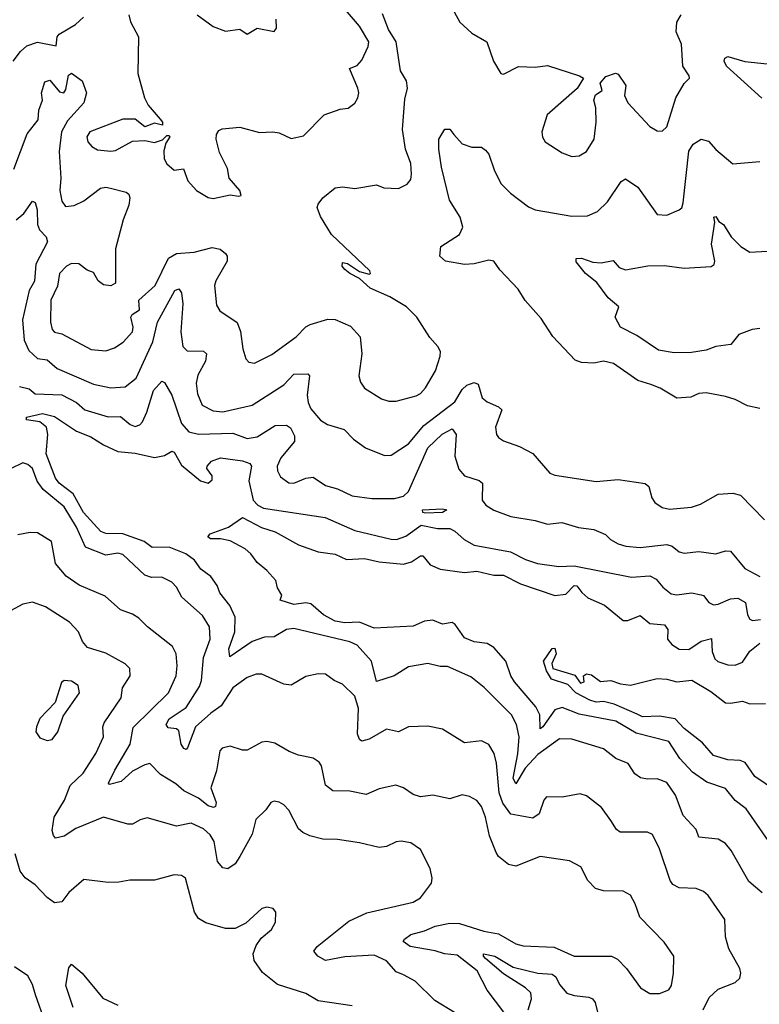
# Model space of a CAD drawing. Extents: x 1843161 to 1959474, y 907081 to 1016326.
# Tile 225 of 256: x 1867562 to 1870593, y 1009898 to 1013935. Entities that reach past the tile are written whole.
import ezdxf

# ---------------------------------------------------------------- set-up
doc = ezdxf.new("R2010")
doc.units = 0

msp = doc.modelspace()

# ---------------------------------------------------------------- linework, layer by layer
at = {"layer": '0CON20XD'}
for points in [[(1868009.1, 1013955), (1868016.4, 1013926.4), (1868048.5, 1013865), (1868046.9, 1013715), (1868073.3, 1013615), (1868088.5, 1013585), (1868137.6, 1013527.6), (1868148, 1013515), (1868147.5, 1013502.5), (1868115, 1013510.6), (1868075, 1013495.6), (1868035, 1013527.1), (1867985, 1013528), (1867850, 1013475), (1867837.1, 1013455), (1867841.4, 1013435), (1867858, 1013415), (1867881.3, 1013401.3), (1867935, 1013395.6), (1867955, 1013399.5), (1868025, 1013436.9), (1868075, 1013440.4), (1868115, 1013431.2), (1868147.6, 1013442.4), (1868165, 1013460), (1868175, 1013460), (1868177.5, 1013455), (1868160.6, 1013429.4), (1868152.9, 1013397.1), (1868154.6, 1013365), (1868165, 1013344.3), (1868195, 1013318.1), (1868233.9, 1013323.9), (1868251.4, 1013275), (1868286.7, 1013235), (1868335, 1013206), (1868355, 1013202.5), (1868425, 1013217.8), (1868458.3, 1013211.7), (1868470, 1013215), (1868464.2, 1013235), (1868421.2, 1013285), (1868413.3, 1013325), (1868381.2, 1013391.2), (1868366.9, 1013445), (1868369.2, 1013465), (1868378.8, 1013481.2), (1868392.3, 1013487.7), (1868465, 1013494.4), (1868545, 1013472.5), (1868600, 1013475), (1868625, 1013471.5), (1868675, 1013447.5), (1868725, 1013459.5), (1868810, 1013545), (1868875, 1013568), (1868907.7, 1013572.3), (1868935, 1013593.3), (1868948, 1013615), (1868952.5, 1013635), (1868948.6, 1013655), (1868913.3, 1013735), (1868945, 1013748), (1868965, 1013770), (1868990.9, 1013825), (1868993.1, 1013845), (1868955, 1013909.5), (1868855, 1014026.9)], [(1869313.1, 1014023.1), (1869365.7, 1013925), (1869415, 1013880), (1869476.7, 1013845), (1869504.2, 1013765), (1869534, 1013715), (1869545, 1013712), (1869607, 1013743), (1869675, 1013740.8), (1869725, 1013747.5), (1869855.8, 1013705.8), (1869872.5, 1013695), (1869846.9, 1013653.1), (1869724.6, 1013545.4), (1869702.5, 1013475), (1869704.3, 1013454.3), (1869716.2, 1013435), (1869785, 1013390), (1869825, 1013374.3), (1869855, 1013377.5), (1869884.5, 1013395.5), (1869916.4, 1013445), (1869925.4, 1013515), (1869923.3, 1013573.3), (1869915.8, 1013605), (1869922.7, 1013627.3), (1869950, 1013645), (1869941.2, 1013675), (1869965, 1013702.5), (1870003.6, 1013716.4), (1870015, 1013712.5), (1870046.2, 1013665), (1870041.2, 1013625), (1870055, 1013594), (1870145, 1013498), (1870175, 1013480), (1870195, 1013478), (1870214.4, 1013495.6), (1870251.4, 1013615), (1870285.7, 1013674.3), (1870306.7, 1013695), (1870306.2, 1013705), (1870280.6, 1013745), (1870274.5, 1013835), (1870252.5, 1013885), (1870255.6, 1013925), (1870273.1, 1013955)], [(1867537.8, 1013322.2), (1867593.2, 1013466.8), (1867638.1, 1013525), (1867640.3, 1013565), (1867655.2, 1013605), (1867651.8, 1013635), (1867665, 1013680), (1867685, 1013687.5), (1867725, 1013639.2), (1867742.5, 1013635), (1867751.2, 1013648.8), (1867762.7, 1013707.3), (1867775, 1013716.4), (1867818.8, 1013685), (1867835.5, 1013635.5), (1867825, 1013594.4), (1867758.7, 1013521.3), (1867733.4, 1013475), (1867723.9, 1013395), (1867731.2, 1013285), (1867727.1, 1013235), (1867735, 1013191.2), (1867749.5, 1013169.5), (1867785, 1013173.2), (1867825, 1013193.1), (1867892.9, 1013245), (1867915, 1013249.2), (1867933.9, 1013243.9), (1867998.5, 1013228.5), (1868009.3, 1013219.3), (1868013.3, 1013205), (1868009.5, 1013175), (1867985.6, 1013115), (1867954.6, 1012995.4), (1867954.4, 1012855.6), (1867935, 1012844.2), (1867905, 1012848.6), (1867884, 1012864), (1867865, 1012899.2), (1867838.3, 1012908.3), (1867805, 1012933.8), (1867775, 1012936.1), (1867754.5, 1012925), (1867725.4, 1012895), (1867717.6, 1012842.4), (1867689.6, 1012785), (1867687.9, 1012695), (1867695.6, 1012665), (1867705, 1012654.5), (1867735, 1012646.9), (1867855, 1012582.3), (1867915, 1012577.5), (1867950.2, 1012589.8), (1867986.5, 1012613.5), (1868024.2, 1012655), (1868027.1, 1012675), (1868018, 1012715), (1868022.9, 1012727.1), (1868053.3, 1012745), (1868050, 1012785), (1868118, 1012845), (1868172.2, 1012957.8), (1868205, 1012976.9), (1868277.4, 1012982.6), (1868351.3, 1013001.3), (1868384, 1012994), (1868405, 1012976.7), (1868412.5, 1012965), (1868413.1, 1012945), (1868365.6, 1012865), (1868360, 1012845), (1868368.9, 1012765), (1868382.1, 1012742.1), (1868453.3, 1012693.3), (1868466.7, 1012656.7), (1868476.1, 1012586.1), (1868488.6, 1012545), (1868500.7, 1012530.7), (1868525, 1012526.9), (1868595, 1012562.7), (1868695, 1012634.3), (1868735, 1012675.6), (1868752, 1012685), (1868825, 1012707.8), (1868855, 1012706.5), (1868918.3, 1012678.3), (1868957.5, 1012635), (1868964.4, 1012565), (1868951.9, 1012475), (1868959.3, 1012449.3), (1868975.8, 1012425), (1869045, 1012381.1), (1869075, 1012370.9), (1869105, 1012371.5), (1869187.3, 1012392.7), (1869205, 1012402.9), (1869225, 1012425.8), (1869265.6, 1012495), (1869286, 1012555), (1869286.2, 1012575), (1869276.2, 1012595), (1869242.7, 1012632.7), (1869189.4, 1012715), (1869147.6, 1012757.6), (1869079.1, 1012799.1), (1868998.8, 1012835), (1868955, 1012873.8), (1868915, 1012894), (1868895, 1012911.2), (1868884.2, 1012925), (1868885, 1012940), (1868905.6, 1012935.6), (1868955, 1012902.5), (1868995, 1012892.5), (1869000, 1012895), (1868996.7, 1012905), (1868839.4, 1013055), (1868795, 1013128.8), (1868781.9, 1013165), (1868785, 1013178.8), (1868804.6, 1013205.4), (1868855, 1013245.6), (1868885, 1013249.4), (1868935, 1013243.8), (1869025, 1013258.2), (1869055, 1013245.6), (1869115, 1013243.1), (1869149.7, 1013260.3), (1869165, 1013280), (1869168.3, 1013301.7), (1869165.3, 1013345), (1869143.4, 1013405), (1869130.7, 1013485), (1869141, 1013609), (1869151.1, 1013655), (1869147.9, 1013685), (1869122.7, 1013725), (1869104.7, 1013844.7), (1869073.6, 1013895), (1869048.8, 1013958.8)], [(1868290, 1013955), (1868355, 1013907.5), (1868405, 1013888), (1868465, 1013896), (1868495, 1013876), (1868535, 1013900), (1868605, 1013886.7), (1868615, 1013900), (1868612.7, 1013937.3)], [(1867535.3, 1013765), (1867565.3, 1013805), (1867591.6, 1013828.4), (1867635, 1013843), (1867711.7, 1013828.3), (1867716.2, 1013865), (1867723.7, 1013876.3), (1867791.1, 1013915), (1867823.7, 1013946.3)], [(1870603.5, 1013613.5), (1870458.9, 1013745), (1870449.4, 1013765), (1870452.2, 1013777.8), (1870465, 1013784), (1870534.6, 1013764.6), (1870625, 1013754.6)], [(1870595, 1012341.1), (1870545, 1012352.2), (1870495, 1012377.8), (1870455, 1012390), (1870375, 1012405.8), (1870345, 1012402), (1870313.1, 1012386.9), (1870255, 1012383.5), (1870187.5, 1012425), (1870148.7, 1012438.7), (1870095, 1012455.5), (1869995.5, 1012525.5), (1869955, 1012535.4), (1869915, 1012527.5), (1869865, 1012529.5), (1869838.7, 1012538.7), (1869746.5, 1012636.5), (1869699.4, 1012709.4), (1869633.2, 1012783.2), (1869605, 1012830.8), (1869529.9, 1012909.9), (1869504.7, 1012944.7), (1869485, 1012949.2), (1869425, 1012934.1), (1869385, 1012931.1), (1869306.7, 1012945), (1869283.8, 1012965), (1869287.5, 1013005), (1869364, 1013055), (1869378.1, 1013085), (1869367.5, 1013125), (1869324, 1013195), (1869290.5, 1013330.5), (1869279.5, 1013405), (1869280.6, 1013445), (1869305, 1013486.7), (1869325, 1013486.7), (1869342, 1013465), (1869375.8, 1013425.8), (1869415, 1013412), (1869455, 1013412.5), (1869470.9, 1013400.9), (1869485, 1013383.8), (1869507.5, 1013315), (1869535, 1013262.9), (1869573.7, 1013223.7), (1869648.1, 1013168.1), (1869675, 1013155.4), (1869825, 1013130), (1869888.9, 1013131.1), (1869930.6, 1013149.4), (1869971.7, 1013188.3), (1870027.5, 1013272.5), (1870045, 1013282.5), (1870095, 1013249.2), (1870175, 1013136.7), (1870215, 1013133.8), (1870265, 1013156.2), (1870275.5, 1013164.5), (1870281.9, 1013185), (1870304.3, 1013395.8), (1870322.2, 1013425), (1870355, 1013445.6), (1870385, 1013437.8), (1870415, 1013402.9), (1870485, 1013344), (1870595, 1013353.3)], [(1867548.1, 1013115), (1867578.9, 1013141.1), (1867615, 1013191.4), (1867625.3, 1013185.3), (1867634.2, 1013155), (1867634.6, 1013095), (1867643.2, 1013073.2), (1867670, 1013045), (1867675.4, 1013025), (1867627.8, 1012932.2), (1867623.1, 1012863.1), (1867600.4, 1012825), (1867573.5, 1012705), (1867580.5, 1012620.5), (1867599.3, 1012579.3), (1867635, 1012546.1), (1867675, 1012540.7), (1867715.2, 1012505.2), (1867865, 1012440.3), (1867935, 1012425.9), (1867995, 1012430), (1868038.8, 1012465), (1868108.1, 1012615), (1868126.8, 1012695), (1868197.5, 1012825), (1868215, 1012831.8), (1868224.7, 1012815), (1868230.8, 1012770.8), (1868222, 1012655), (1868230.4, 1012595), (1868248, 1012578), (1868315, 1012575.5), (1868327.3, 1012565), (1868323.6, 1012535), (1868292.2, 1012477.8), (1868285.7, 1012445), (1868291, 1012401), (1868310.5, 1012355), (1868355, 1012331.1), (1868395, 1012327.9), (1868515, 1012355.3), (1868645, 1012438.2), (1868685, 1012481.2), (1868743.1, 1012483.1), (1868749.4, 1012475), (1868739.8, 1012395), (1868743.9, 1012365), (1868755, 1012339.5), (1868795, 1012292.9), (1868823.3, 1012275), (1868892, 1012255), (1868930, 1012215), (1868979.1, 1012179.1), (1869057.7, 1012147.7), (1869085, 1012150), (1869155, 1012196.2), (1869218.2, 1012271.8), (1869345, 1012368.9), (1869375, 1012418.2), (1869395, 1012436.8), (1869425, 1012447.3), (1869441.1, 1012441.1), (1869458.2, 1012385), (1869478.2, 1012368.2), (1869525, 1012348.2), (1869537.5, 1012335), (1869511.5, 1012265), (1869516.2, 1012235), (1869525, 1012221.5), (1869545, 1012207.7), (1869610.8, 1012185), (1869665, 1012156.4), (1869735, 1012076.2), (1869755, 1012067.5), (1869925, 1012042.2), (1870015, 1012049.6), (1870125, 1012033.3), (1870140.7, 1012020.7), (1870152.9, 1011975), (1870165.8, 1011955), (1870195, 1011935.6), (1870225, 1011927.9), (1870315, 1011936.1), (1870351.7, 1011948.3), (1870425, 1011990), (1870485, 1011994.4), (1870516, 1011985), (1870615, 1011884.4)], [(1870595, 1012669.2), (1870564.7, 1012665.3), (1870509.2, 1012645), (1870476.4, 1012603.6), (1870415, 1012595.4), (1870375, 1012579.6), (1870315, 1012570.4), (1870245, 1012569.1), (1870180.2, 1012580.2), (1870090.9, 1012640.9), (1870024, 1012675), (1870003.3, 1012715), (1870018.3, 1012758.3), (1869974.1, 1012794.1), (1869927.6, 1012857.6), (1869881.4, 1012895), (1869842.2, 1012942.2), (1869843.4, 1012956.6), (1869865, 1012957.1), (1869910.9, 1012940.9), (1869945, 1012938.1), (1869995, 1012947.5), (1870019.5, 1012919.5), (1870045, 1012909.2), (1870136.5, 1012926.5), (1870205, 1012926.7), (1870285, 1012917), (1870396.2, 1012923.8), (1870408.2, 1012931.8), (1870411.2, 1012945), (1870397.1, 1013015), (1870411.2, 1013105), (1870407.5, 1013125), (1870415, 1013128.8), (1870427.7, 1013107.7), (1870446.2, 1013095), (1870478.6, 1013045), (1870518.1, 1013005), (1870555, 1012982.3), (1870625, 1012986.1)], [(1867561.5, 1012431.5), (1867601.3, 1012421.3), (1867625, 1012401.2), (1867735, 1012397.3), (1867794.6, 1012365), (1867828.6, 1012335), (1867925, 1012306.8), (1867975, 1012308.6), (1868015, 1012274.7), (1868035, 1012266.6), (1868055, 1012273.5), (1868065, 1012285.7), (1868083.8, 1012326.2), (1868110.6, 1012415), (1868145, 1012452.9), (1868155, 1012448), (1868185.9, 1012395.9), (1868225, 1012279.5), (1868255, 1012244.6), (1868295.3, 1012235.3), (1868435, 1012240.4), (1868495, 1012217.5), (1868535, 1012224.2), (1868609.2, 1012270.8), (1868655, 1012273.1), (1868671.4, 1012261.4), (1868688.5, 1012228.5), (1868687.9, 1012205), (1868631.7, 1012138.3), (1868617.3, 1012105), (1868619.2, 1012085), (1868631.4, 1012061.4), (1868665, 1012035.5), (1868685, 1012034.6), (1868735, 1012055.9), (1868765, 1012059.6), (1868815, 1012025.5), (1868865, 1012011.5), (1868925, 1011983.3), (1869005, 1011972.5), (1869098.1, 1011971.9), (1869135, 1011981.2), (1869155, 1012000.8), (1869235, 1012179.3), (1869293.7, 1012236.3), (1869335, 1012256.9), (1869351.1, 1012235), (1869345.2, 1012145), (1869361.9, 1012091.9), (1869385, 1012064.7), (1869445.5, 1012045.5), (1869458.8, 1012035), (1869457.8, 1011965), (1869473.1, 1011945), (1869505, 1011924.6), (1869575, 1011898.5), (1869675, 1011882.1), (1869725, 1011866.5), (1869783.9, 1011873.9), (1869852.7, 1011852.7), (1869915, 1011845.4), (1869963.6, 1011823.6), (1869983.7, 1011803.7), (1870015, 1011785.6), (1870046.1, 1011776.1), (1870105, 1011770.4), (1870215, 1011783.9), (1870236.7, 1011776.7), (1870265, 1011753.1), (1870285, 1011747.5), (1870345, 1011754.5), (1870415.4, 1011744.6), (1870455, 1011756.7), (1870475, 1011755.6), (1870534.4, 1011685), (1870595, 1011652.1)], [(1870605.5, 1010355), (1870551.1, 1010401.1), (1870478.1, 1010528.1), (1870455, 1010557.1), (1870425, 1010574.4), (1870345, 1010582.9), (1870334.4, 1010615), (1870317, 1010633), (1870281.4, 1010671.4), (1870250.4, 1010755), (1870215, 1010807.1), (1870175, 1010822.8), (1870135, 1010820.3), (1870106.7, 1010826.7), (1870082.7, 1010842.7), (1870055.3, 1010885.3), (1870005.4, 1010905.4), (1869955, 1010945.5), (1869825.4, 1010985.4), (1869775, 1010986.5), (1869685, 1010922.5), (1869633.5, 1010866.5), (1869595, 1010801.9), (1869584.8, 1010825), (1869603.8, 1010925), (1869609.1, 1010995), (1869597.8, 1011045), (1869577.8, 1011085), (1869466.4, 1011196.4), (1869410.5, 1011240.5), (1869315, 1011282.7), (1869285, 1011283.3), (1869234.5, 1011295.5), (1869155, 1011281.9), (1869096.2, 1011245), (1869025, 1011221.2), (1869003.5, 1011305), (1868945, 1011370.6), (1868915, 1011383.7), (1868685, 1011439.2), (1868655, 1011434.7), (1868605, 1011404.7), (1868565, 1011403.2), (1868515, 1011384.8), (1868423.2, 1011323.2), (1868419.4, 1011355), (1868443.2, 1011425), (1868445.3, 1011485), (1868423.4, 1011533.4), (1868382.8, 1011585), (1868371.1, 1011615), (1868345, 1011652.5), (1868305, 1011682), (1868278.6, 1011718.6), (1868242.5, 1011745), (1868175, 1011772.6), (1868105, 1011770.9), (1868072.7, 1011795), (1867985, 1011826.4), (1867915, 1011827.8), (1867895, 1011836.9), (1867823.9, 1011915), (1867781.1, 1011991.1), (1867723.9, 1012035), (1867708.2, 1012055), (1867670.4, 1012155), (1867677.7, 1012235), (1867672.1, 1012265), (1867645, 1012286.9), (1867590, 1012295), (1867590, 1012305), (1867655, 1012320), (1867705, 1012308.6), (1867795, 1012247.8), (1867854.3, 1012225), (1867905, 1012191.9), (1867964.5, 1012164.5), (1868035, 1012157.5), (1868115, 1012140), (1868155, 1012147.8), (1868186, 1012166), (1868195, 1012162.2), (1868225, 1012108.9), (1868303.2, 1012045), (1868335, 1012034.2), (1868351.4, 1012048.6), (1868351.2, 1012065), (1868329.2, 1012095), (1868330, 1012105), (1868348, 1012125), (1868385, 1012138.9), (1868475.8, 1012125.8), (1868505.4, 1012115.4), (1868511.5, 1012105), (1868501.4, 1012045), (1868519.6, 1011965), (1868537.9, 1011945), (1868561.9, 1011931.9), (1868813.4, 1011893.4), (1868935, 1011840.5), (1869085, 1011804.6), (1869105.9, 1011804.1), (1869145, 1011817.3), (1869207.9, 1011862.1), (1869275, 1011849.2), (1869325, 1011848.4), (1869345, 1011838.5), (1869383.6, 1011803.6), (1869425, 1011780.8), (1869573.1, 1011753.1), (1869635, 1011721.2), (1869684.7, 1011704.7), (1869772.4, 1011692.4), (1869835, 1011696.4), (1870069.7, 1011649.7), (1870145, 1011654.1), (1870170.8, 1011640.8), (1870197.7, 1011607.7), (1870231.5, 1011581.5), (1870255, 1011577.1), (1870315.4, 1011585.4), (1870355, 1011576.7), (1870365, 1011573.8), (1870386, 1011545), (1870405, 1011536.5), (1870425, 1011538.5), (1870475, 1011561.1), (1870505, 1011562.5), (1870536.7, 1011545), (1870545.3, 1011495.3), (1870555, 1011477.1), (1870565, 1011471.5), (1870598, 1011475)], [(1870363.2, 1009875), (1870387.5, 1009925), (1870425, 1009960), (1870495, 1009987.1), (1870514.2, 1010005), (1870518.1, 1010025), (1870512.9, 1010045), (1870468.6, 1010125), (1870454.3, 1010175), (1870452.2, 1010245), (1870383.9, 1010343.9), (1870365, 1010360.6), (1870335, 1010373.1), (1870265, 1010375.6), (1870238.9, 1010388.9), (1870228.6, 1010405), (1870184.6, 1010535), (1870155, 1010594.3), (1870135, 1010603.1), (1870023.6, 1010603.6), (1870007.5, 1010615), (1869985, 1010651.2), (1869946.7, 1010705), (1869885, 1010752.2), (1869859.1, 1010760.9), (1869785, 1010747.3), (1869721.8, 1010748.2), (1869710, 1010735), (1869691.8, 1010678.2), (1869665, 1010660.4), (1869575, 1010677.3), (1869542.9, 1010722.9), (1869527.6, 1010765), (1869516.5, 1010886.5), (1869506.4, 1010926.4), (1869485, 1010962.5), (1869455, 1010978.1), (1869385, 1010970), (1869295.4, 1011025.4), (1869235, 1011038.1), (1869155, 1011035.7), (1869115, 1011015.7), (1869065, 1011025.5), (1868994.3, 1010985), (1868965, 1010976.4), (1868955, 1010983.1), (1868946.6, 1011006.6), (1868951, 1011111), (1868935, 1011161.9), (1868885, 1011211.1), (1868851.2, 1011225), (1868815, 1011251.4), (1868785, 1011252.2), (1868735, 1011241.4), (1868674.2, 1011205.8), (1868645, 1011210.6), (1868555, 1011250.9), (1868531.9, 1011251.9), (1868495, 1011238.2), (1868435, 1011195.4), (1868388.2, 1011121.8), (1868345, 1011091.6), (1868282.8, 1011035), (1868250.3, 1010949.7), (1868245, 1010942.2), (1868235, 1010946.7), (1868224.2, 1010965), (1868215, 1011018.5), (1868205, 1011027.5), (1868171.1, 1011031.1), (1868162.1, 1011045), (1868175, 1011067.8), (1868244.8, 1011115), (1868299, 1011201), (1868307, 1011225), (1868315, 1011319.2), (1868342.5, 1011395), (1868339.6, 1011445), (1868312, 1011492), (1868227, 1011567), (1868205, 1011608.6), (1868185, 1011628.9), (1868145, 1011648.9), (1868102, 1011648), (1868075, 1011657.3), (1867985, 1011742.7), (1867965, 1011747.5), (1867915, 1011739.7), (1867832.3, 1011772.3), (1867794.5, 1011854.5), (1867745, 1011938.2), (1867658.5, 1012008.5), (1867633.5, 1012043.5), (1867615, 1012094.5), (1867595, 1012111.8), (1867575, 1012117.8), (1867525, 1012093.1)], [(1869225, 1011912.2), (1869214.6, 1011915), (1869212.5, 1011925), (1869295, 1011928.9), (1869312.5, 1011925), (1869295, 1011914.8), (1869225, 1011912.2)], [(1870629.5, 1010569.5), (1870539.6, 1010699.6), (1870494.1, 1010734.1), (1870455, 1010782.5), (1870378.8, 1010808.8), (1870319.7, 1010849.7), (1870268.2, 1010905), (1870222.5, 1010975), (1870088.9, 1011008.9), (1870005, 1011058.3), (1869855, 1011088.1), (1869785.3, 1011115.3), (1869755, 1011104.7), (1869706, 1011035), (1869695, 1011027.8), (1869694.1, 1011085), (1869677.3, 1011117.3), (1869590.2, 1011220.2), (1869574.6, 1011245), (1869554.6, 1011305), (1869505, 1011361.5), (1869477.4, 1011377.4), (1869424.7, 1011384.7), (1869385, 1011400), (1869347.1, 1011455), (1869335, 1011463.1), (1869295, 1011457.1), (1869255, 1011473.3), (1869221.5, 1011468.5), (1869175, 1011448.7), (1869015, 1011440.4), (1868955, 1011465.3), (1868895, 1011462.6), (1868855, 1011469.5), (1868807.9, 1011495), (1868755, 1011540.3), (1868734.2, 1011544.2), (1868685, 1011537.8), (1868630, 1011555), (1868636.2, 1011575), (1868618.8, 1011605), (1868611.2, 1011635), (1868575, 1011676.2), (1868535, 1011709.2), (1868510, 1011745), (1868485.6, 1011765.6), (1868425, 1011798.6), (1868385, 1011806.9), (1868343.8, 1011806.2), (1868332.7, 1011815), (1868342.4, 1011827.6), (1868417.5, 1011855), (1868475, 1011893.3), (1868552.6, 1011852.6), (1868608.8, 1011835), (1868705, 1011781.4), (1868785, 1011752.9), (1868855, 1011744), (1868901.3, 1011721.3), (1868975, 1011725.3), (1869035, 1011712.4), (1869135, 1011702.9), (1869168.3, 1011711.7), (1869205, 1011737.3), (1869215, 1011736.9), (1869245, 1011699.7), (1869285, 1011681.5), (1869385, 1011668.6), (1869435, 1011674.2), (1869505, 1011658.1), (1869545, 1011657.4), (1869615, 1011621.6), (1869755, 1011574.5), (1869800.9, 1011579.1), (1869835, 1011615.4), (1869845, 1011613.6), (1869866.5, 1011586.5), (1869890, 1011565), (1869958.9, 1011535), (1870035, 1011471.5), (1870055, 1011471.5), (1870105, 1011492.7), (1870145, 1011458.8), (1870205, 1011453.8), (1870218.5, 1011435), (1870217.5, 1011395), (1870235, 1011373.3), (1870265, 1011353.8), (1870305, 1011352.1), (1870355, 1011386.5), (1870397.1, 1011397.1), (1870399.8, 1011345), (1870410.7, 1011315), (1870423.8, 1011303.8), (1870465, 1011289.7), (1870495, 1011288.6), (1870525, 1011301), (1870553.9, 1011346.1), (1870595, 1011379.1)], [(1870085, 1010310), (1870065.8, 1010345), (1870035, 1010361.1), (1869955, 1010362.7), (1869922.6, 1010372.6), (1869890, 1010405), (1869861.7, 1010461.7), (1869815.4, 1010485.4), (1869695, 1010503.3), (1869595, 1010464.3), (1869565, 1010470.8), (1869525, 1010504), (1869515, 1010520), (1869488.1, 1010588.1), (1869471.3, 1010665), (1869455, 1010709.4), (1869435, 1010733.3), (1869405, 1010749.4), (1869375, 1010756.5), (1869325, 1010740.6), (1869255, 1010755.6), (1869205, 1010747.8), (1869175, 1010757.8), (1869135, 1010785.6), (1869103.2, 1010796.8), (1869035, 1010780.6), (1868981.9, 1010758.1), (1868915, 1010772.2), (1868845, 1010772.5), (1868815, 1010796), (1868799.1, 1010875), (1868790, 1010890), (1868765, 1010906.7), (1868705, 1010919.2), (1868666.7, 1010935), (1868607.9, 1010967.9), (1868575, 1010975.5), (1868555, 1010973.3), (1868495, 1010940), (1868475, 1010939.4), (1868425, 1010955.7), (1868392.1, 1010947.9), (1868382.8, 1010937.2), (1868369.2, 1010855), (1868345.5, 1010785), (1868367.8, 1010725), (1868365, 1010709.2), (1868355.8, 1010704.2), (1868335, 1010711.2), (1868295, 1010742.8), (1868235, 1010772.5), (1868201.9, 1010801.9), (1868139.8, 1010839.8), (1868095, 1010884.6), (1868075, 1010880.3), (1868025, 1010853.3), (1867978.2, 1010811.8), (1867929.5, 1010799.5), (1867926.7, 1010805), (1867952, 1010858), (1868014.8, 1010965), (1868027.2, 1011032.8), (1868172.3, 1011175), (1868202.9, 1011245), (1868206.9, 1011285), (1868202.9, 1011335), (1868188.9, 1011365), (1868085.7, 1011445), (1868050.9, 1011480.9), (1868025, 1011497.7), (1867975.9, 1011515.9), (1867911.9, 1011571.9), (1867806, 1011616), (1867753.2, 1011653.2), (1867708.9, 1011705), (1867692.9, 1011795), (1867635, 1011830.8), (1867605, 1011832.9), (1867555, 1011822.9)], [(1869343.6, 1009863.6), (1869263.6, 1009913.6), (1869183, 1009993), (1869135, 1010018.9), (1869105, 1010031.1), (1869065, 1010075.3), (1869015, 1010099.5), (1868895, 1010091.9), (1868815, 1010076.8), (1868784.4, 1010095), (1868767.1, 1010115), (1868780.6, 1010135), (1868910.8, 1010239.2), (1868985, 1010273.3), (1869175, 1010316.9), (1869205, 1010334), (1869249.2, 1010395), (1869252.9, 1010415), (1869244.4, 1010455), (1869205, 1010532), (1869165, 1010560), (1869125, 1010567.1), (1869105, 1010564.4), (1869065.3, 1010544.7), (1869035, 1010540.8), (1868955, 1010560), (1868865, 1010573.5), (1868805, 1010575.5), (1868751.4, 1010588.6), (1868721.9, 1010601.9), (1868705, 1010617.1), (1868665, 1010694), (1868645.3, 1010715.3), (1868625, 1010726.9), (1868605, 1010730.8), (1868591.2, 1010725), (1868571.2, 1010695), (1868530, 1010655), (1868514.4, 1010595), (1868465, 1010504.4), (1868445, 1010474.3), (1868415, 1010453.1), (1868395, 1010457.5), (1868373.4, 1010483.4), (1868358.8, 1010565), (1868342.4, 1010592.4), (1868315, 1010616.8), (1868265, 1010640.5), (1868205, 1010628.8), (1868085, 1010662.5), (1868055.7, 1010654.3), (1868025, 1010636), (1868005, 1010635.8), (1867905, 1010665.5), (1867792, 1010618), (1867745, 1010587.5), (1867709.5, 1010579.5), (1867700, 1010590), (1867695, 1010610), (1867703.5, 1010665), (1867745.7, 1010735), (1867768.5, 1010795), (1867821.9, 1010845), (1867873.8, 1010926.2), (1867905.4, 1010995), (1867903.1, 1011035), (1867908, 1011052), (1867977.7, 1011155), (1867984.1, 1011195.9), (1868014.4, 1011245), (1868013.1, 1011275), (1867995, 1011294.4), (1867915, 1011337.5), (1867840.6, 1011360.6), (1867820, 1011385), (1867802.9, 1011425), (1867766.9, 1011465), (1867668.3, 1011528.3), (1867615, 1011546.9), (1867575, 1011539.2), (1867525, 1011511.4)], [(1870659.6, 1010775), (1870575, 1010832.1), (1870535, 1010889.3), (1870515, 1010897.2), (1870465, 1010900.5), (1870405, 1010918.1), (1870360.1, 1010970.1), (1870285, 1011029.3), (1870247.9, 1011067.9), (1870185, 1011079.8), (1870115, 1011076.4), (1870093, 1011087), (1869998.7, 1011128.7), (1869955, 1011139), (1869925, 1011136), (1869898.5, 1011145), (1869841, 1011175), (1869809.1, 1011209.1), (1869741.5, 1011231.5), (1869720.9, 1011265), (1869708.5, 1011305), (1869745, 1011356.2), (1869755, 1011357.5), (1869760.4, 1011335), (1869743.3, 1011295), (1869747.1, 1011275), (1869838, 1011248), (1869860, 1011215), (1869875, 1011220), (1869872.5, 1011245), (1869885, 1011253.3), (1869905, 1011248.8), (1869942, 1011222), (1869985, 1011226), (1870025, 1011211.2), (1870065, 1011205.8), (1870175, 1011234.4), (1870215, 1011231.2), (1870255, 1011219.6), (1870316.4, 1011226.4), (1870395, 1011181.1), (1870455, 1011134.4), (1870475, 1011131.9), (1870525, 1011140.6), (1870555, 1011130.5), (1870618.5, 1011131.5)], [(1867675, 1010979.2), (1867695, 1010984.2), (1867718.1, 1011015), (1867740.8, 1011079.2), (1867807.1, 1011175), (1867801.4, 1011205), (1867775, 1011222.5), (1867745, 1011225.6), (1867733.1, 1011216.9), (1867707.1, 1011135), (1867645, 1011070), (1867630.6, 1011035), (1867628.6, 1011015), (1867645, 1010990.8), (1867675, 1010979.2)], [(1868925, 1009891.4), (1868785, 1009912.2), (1868735, 1009941.9), (1868619.1, 1009979.1), (1868557.7, 1010027.7), (1868522.9, 1010077.1), (1868518.9, 1010105), (1868531.7, 1010138.3), (1868551.5, 1010168.5), (1868594, 1010205), (1868610, 1010235), (1868612.5, 1010275), (1868600.7, 1010290.7), (1868575, 1010296.2), (1868555, 1010290), (1868489.2, 1010230.8), (1868445, 1010208), (1868405, 1010208.2), (1868325, 1010231.8), (1868295, 1010249.5), (1868278.2, 1010275), (1868242, 1010415), (1868225.4, 1010425.4), (1868195, 1010429.1), (1868115, 1010406.7), (1868013.8, 1010406.2), (1867968.7, 1010398.7), (1867925, 1010397.5), (1867825, 1010409.2), (1867764, 1010356), (1867735, 1010318.5), (1867705, 1010313.6), (1867675, 1010335.4), (1867625, 1010387.6), (1867585, 1010416.2), (1867563.9, 1010443.9), (1867544.1, 1010515)], [(1869545.9, 1009865), (1869477.5, 1009955), (1869437.3, 1010035), (1869355, 1010098.8), (1869303.3, 1010105), (1869265, 1010116.8), (1869162.5, 1010135), (1869133.3, 1010155), (1869138.8, 1010165), (1869165.5, 1010184.5), (1869221.7, 1010198.3), (1869265, 1010218), (1869325, 1010230.7), (1869365, 1010229.6), (1869465, 1010198.2), (1869525, 1010186.9), (1869595, 1010145.5), (1869625, 1010137.3), (1869752.4, 1010132.4), (1869835, 1010095.5), (1869987.5, 1010095), (1870012.3, 1010082.3), (1870048.8, 1010045), (1870106, 1009965), (1870145, 1009942.5), (1870185, 1009941.4), (1870222.5, 1009957.5), (1870233.1, 1009975), (1870241.5, 1010025), (1870242.9, 1010095), (1870202.8, 1010152.8), (1870104.2, 1010255), (1870085, 1010310)], [(1869646, 1009875), (1869660.2, 1009919.8), (1869656.9, 1009945), (1869635, 1009965.2), (1869545, 1010022.7), (1869470.9, 1010085), (1869462.5, 1010095), (1869462.9, 1010105), (1869510, 1010095), (1869585, 1010050.6), (1869685, 1010025.2), (1869745, 1010021.6), (1869759.8, 1010009.8), (1869775, 1009979), (1869805, 1009943.1), (1869835, 1009933.6), (1869895, 1009927.6), (1869910.2, 1009920.2), (1869920, 1009905), (1869933.2, 1009855)], [(1867666.2, 1009823.8), (1867627.1, 1009937.1), (1867615, 1009979.2), (1867595, 1010014.2), (1867541.4, 1010051.4)], [(1867780.7, 1009885), (1867751.8, 1009975), (1867763.2, 1010046.8), (1867775, 1010062.5), (1867818.8, 1010025), (1867903.3, 1009923.3), (1867963.8, 1009893.8)]]:
    msp.add_lwpolyline(points, dxfattribs=at)

doc.saveas('drawing.dxf')
